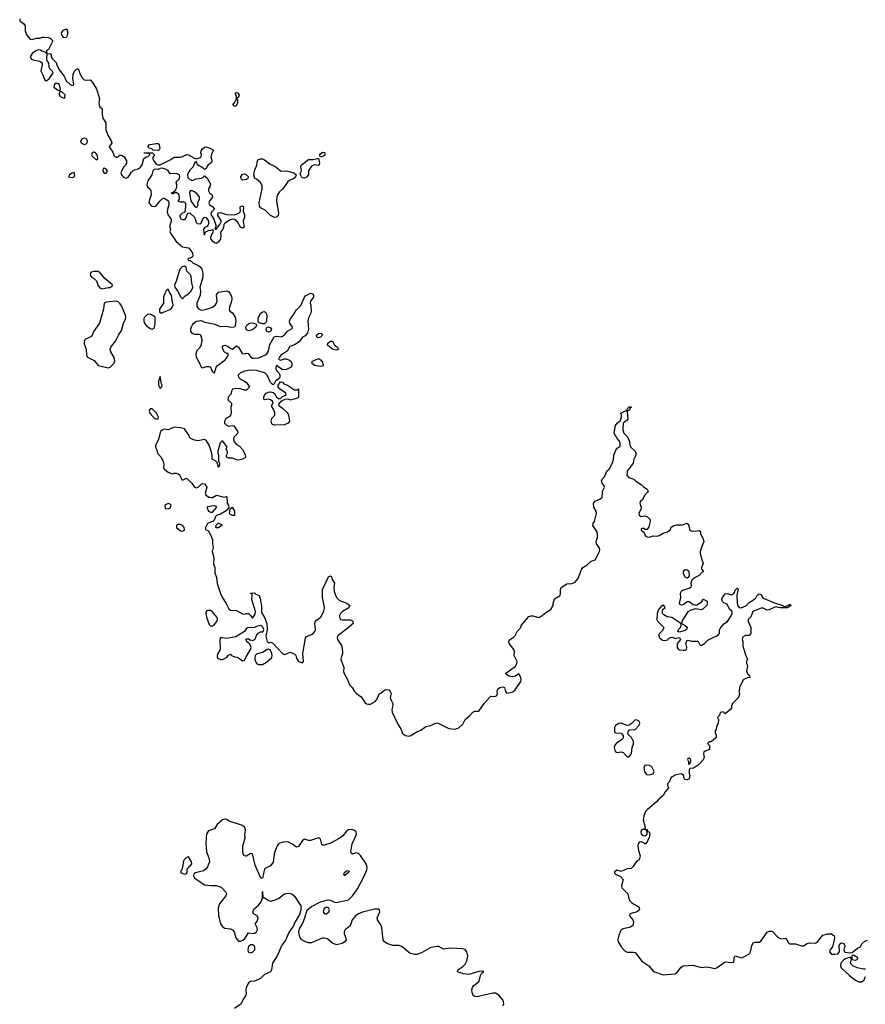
# Model space of a CAD drawing. Header units: inches. Extents: x 2221774 to 2440637, y 201306 to 357559.
# Tile 158 of 245: x 2368086 to 2376528, y 234886 to 244721. Entities that reach past the tile are written whole.
import ezdxf

# ---------------------------------------------------------------- set-up
doc = ezdxf.new("R2010")
doc.units = ezdxf.units.IN
doc.header["$MEASUREMENT"] = 0
for name, color, linetype in [('C3263', 7, 'Continuous'), ('C3264', 7, 'Continuous'), ('C3273', 7, 'Continuous'), ('C3274', 7, 'Continuous')]:
    doc.layers.add(name, color=color, linetype=linetype)

msp = doc.modelspace()

# ---------------------------------------------------------------- linework, layer by layer
at = {"layer": 'C3263', "color": 5, "elevation": 20}
for points in [[(2369940, 240000), (2369937.3, 239990), (2369940.5, 239980.5), (2369946, 239970), (2369978, 239950), (2370000, 239948.8)], [(2370000, 239860.6), (2369963.6, 239856.4), (2369954, 239850), (2369972, 239810), (2369990, 239801), (2370000, 239801.5)], [(2370000, 239704), (2369962.8, 239690), (2369942.8, 239650), (2369942, 239630), (2369970, 239614), (2370000, 239551.9)], [(2370000, 238813.7), (2369990, 238818), (2369960.7, 238819.3), (2369950, 238815.3), (2369943.5, 238796.5), (2369950, 238754), (2369978, 238678), (2369990, 238666), (2370000, 238666.4)], [(2370000, 236629), (2369970, 236619), (2369950.8, 236590), (2369944.4, 236495.6), (2369950.4, 236410), (2369974.9, 236350), (2369981.1, 236310), (2369962.5, 236257.5), (2369945.1, 236234.9), (2369921.4, 236218.6), (2369839.8, 236200.2), (2369826, 236190), (2369821, 236170), (2369831, 236150), (2369850, 236131), (2369864.9, 236124.9), (2369930, 236078), (2369990, 236071.3), (2370000, 236071.3)]]:
    msp.add_lwpolyline(points, dxfattribs=at)
for points in [[(2369570, 239888), (2369534, 239870), (2369538, 239838), (2369570, 239834), (2369590, 239842), (2369599, 239870), (2369590, 239882)], [(2369690, 239679), (2369670, 239679), (2369652, 239670), (2369652, 239650), (2369690, 239616), (2369710, 239611), (2369730, 239622), (2369733.2, 239630), (2369729, 239650), (2369710, 239669)], [(2369770, 236359), (2369750, 236353.2), (2369727.7, 236330), (2369719.1, 236310), (2369715.5, 236264.5), (2369706.2, 236233.8), (2369691.3, 236210), (2369698, 236198), (2369730, 236186.8), (2369750, 236192), (2369757.2, 236202.8), (2369757.2, 236230), (2369766.8, 236253.2), (2369790, 236271), (2369805.2, 236290), (2369802.7, 236310)]]:
    msp.add_lwpolyline(points, close=True, dxfattribs=at)
at = {"layer": 'C3264', "color": 5, "elevation": 20}
for points in [[(2368086.4, 244730), (2368088.5, 244710), (2368122.8, 244682.8), (2368139.8, 244659.8), (2368142.4, 244610), (2368153, 244570), (2368190, 244528), (2368210, 244521.6), (2368250, 244536), (2368290, 244538), (2368312.5, 244547.5), (2368332.1, 244547.9), (2368370, 244543), (2368390, 244535.5), (2368416, 244510), (2368375.3, 244424.7), (2368354, 244410), (2368358, 244382), (2368338, 244398), (2368310, 244405.2), (2368295.5, 244415.5), (2368270, 244419.5), (2368246.8, 244410), (2368210, 244382.7), (2368190.7, 244350), (2368195.9, 244335.9), (2368205.5, 244325.5), (2368230, 244316.3), (2368287.3, 244307.3), (2368312, 244290), (2368311.1, 244268.9), (2368296, 244210), (2368318.8, 244170), (2368336.9, 244116.9), (2368350, 244111), (2368379.3, 244130), (2368421.2, 244190), (2368418.6, 244198.6), (2368388.7, 244230), (2368382, 244250), (2368378, 244290), (2368362, 244310), (2368358, 244330), (2368360.4, 244379.6), (2368390, 244382), (2368402, 244370), (2368402, 244350), (2368410, 244334), (2368450, 244294), (2368456, 244270), (2368481.1, 244221.1), (2368530, 244158), (2368551.3, 244110), (2368590, 244072), (2368610, 244062), (2368626, 244070), (2368615.5, 244135.5), (2368621.5, 244178.5), (2368633.2, 244206.8), (2368650, 244222), (2368670, 244232), (2368678, 244218), (2368682.8, 244190), (2368710, 244138.8), (2368730, 244121), (2368750, 244116), (2368790, 244121), (2368814, 244094), (2368854, 244030), (2368882.8, 243930), (2368874.8, 243890), (2368878.8, 243870), (2368886.8, 243850), (2368910.8, 243830), (2368910.4, 243770), (2368917.1, 243737.1), (2368944.7, 243690), (2368945.1, 243625.1), (2368966.2, 243566.2), (2368998, 243510), (2369004.7, 243490), (2368981, 243450), (2369017.3, 243397.3), (2369030, 243358), (2369055.3, 243344.7), (2369088.7, 243371.3), (2369110, 243364.7), (2369130.7, 243350.7), (2369151, 243310), (2369150.9, 243289.1), (2369144.7, 243270), (2369124.7, 243250), (2369104.9, 243215.1), (2369097.3, 243190), (2369102, 243170), (2369126.1, 243146.1), (2369150, 243137.3), (2369170, 243146.8), (2369201.3, 243198.7), (2369222, 243218), (2369270, 243231.3), (2369292.5, 243247.5), (2369310, 243272), (2369326, 243334), (2369350, 243352), (2369370, 243354), (2369386, 243370), (2369382, 243382), (2369367.3, 243387.3), (2369330, 243388), (2369330, 243392), (2369412.7, 243392.7), (2369430.8, 243370.8), (2369416.9, 243343.1), (2369416, 243330), (2369426.8, 243310), (2369450, 243278.8), (2369470, 243270.7), (2369490, 243270.6), (2369596.1, 243323.9), (2369630, 243348.2), (2369691.6, 243348.4), (2369710, 243353.4), (2369750, 243374.9), (2369771.9, 243371.9), (2369830, 243338), (2369850, 243332), (2369890, 243344.7), (2369898, 243350), (2369902, 243370), (2369894, 243390), (2369899.3, 243410), (2369910, 243430.7), (2369932.5, 243447.5), (2369950, 243450.5), (2370000, 243430.4)], [(2370000, 243370.7), (2369995.6, 243350), (2370000, 243329)], [(2370000, 242618), (2369990, 242614), (2369966.8, 242613.2), (2369941, 242599), (2369932, 242590), (2369930, 242568), (2369924, 242630), (2369938, 242650), (2369960.7, 242659.3), (2369969.7, 242670.3), (2369975.8, 242690), (2369973.4, 242713.4), (2369950, 242741.6), (2369930, 242744.5), (2369921.1, 242738.9), (2369912.1, 242727.9), (2369890, 242677.2), (2369861.5, 242681.5), (2369852.3, 242692.3), (2369840.9, 242730), (2369830, 242749), (2369790, 242784), (2369770, 242788.7), (2369758, 242782), (2369746.8, 242750), (2369730, 242721.2), (2369710, 242721.2), (2369699, 242730), (2369688.7, 242750), (2369688.7, 242770), (2369708.7, 242790), (2369737.2, 242802.8), (2369745.6, 242850), (2369744.8, 242884.8), (2369730, 242899.5), (2369690, 242897.2), (2369670, 242908), (2369681.2, 242930), (2369682.7, 242950), (2369673.8, 242973.8), (2369650, 242995.3), (2369643.6, 242996.4), (2369610, 242978), (2369602, 242990), (2369618, 242998), (2369626, 242994), (2369626, 243006), (2369642, 243018), (2369647.8, 243032.2), (2369654, 243050), (2369654, 243070), (2369646.8, 243093.2), (2369654, 243110), (2369676.1, 243123.9), (2369685.6, 243150), (2369682, 243170), (2369676.2, 243176.2), (2369650, 243185.1), (2369590, 243181.2), (2369570, 243212.3), (2369550, 243226), (2369510, 243239), (2369490, 243235.3), (2369470, 243224), (2369450, 243228.7), (2369430, 243224), (2369416, 243210), (2369406, 243170), (2369364, 243110), (2369354.8, 243070), (2369361, 243050), (2369387.3, 243027.3), (2369394.8, 243010), (2369398, 242970), (2369378, 242910), (2369376, 242890), (2369391.3, 242870), (2369410, 242858.8), (2369430, 242854.8), (2369450, 242862.8), (2369490, 242912), (2369510, 242932), (2369523.1, 242936.9), (2369530, 242938), (2369572, 242910), (2369576, 242896), (2369574.8, 242870), (2369562, 242830), (2369558.5, 242798.5), (2369567.3, 242770), (2369597.3, 242730), (2369597.3, 242710), (2369584.7, 242670), (2369584.7, 242650), (2369591, 242630), (2369584.7, 242604.7), (2369591.3, 242590), (2369646.8, 242506.8), (2369710, 242451), (2369770, 242441), (2369795.9, 242415.9), (2369810.7, 242390), (2369816, 242370), (2369811.3, 242351.3), (2369790, 242338), (2369770, 242335.3), (2369764.7, 242330), (2369770, 242314), (2369790, 242314), (2369818, 242290), (2369870, 242264.4), (2369890, 242250.4), (2369903.1, 242230), (2369913.4, 242190), (2369914.4, 242150), (2369883.8, 242050), (2369890.4, 242010), (2369887.8, 241970), (2369853.4, 241890), (2369855.8, 241855.8), (2369870, 241833), (2369890, 241822.6), (2369910, 241821.1), (2369950, 241827.9), (2370000, 241845.6)], [(2370000, 243294), (2369998, 243290), (2369968.8, 243271.2), (2369953, 243250), (2369950, 243238), (2369930, 243226), (2369918, 243238), (2369861.2, 243270), (2369850, 243306), (2369830, 243288), (2369817.1, 243250), (2369783.6, 243216.4), (2369767.6, 243192.4), (2369763.1, 243170), (2369766, 243146), (2369785.7, 243125.7), (2369810, 243116.3), (2369848, 243130), (2369902, 243138), (2369924, 243150), (2369930, 243162), (2369939.6, 243159.6), (2369942, 243150), (2369958.5, 243138.5), (2369986, 243090), (2369991.3, 243070), (2369984.7, 243050), (2369970.8, 243030), (2369970.7, 243010), (2369982.8, 242990), (2370000, 242976)], [(2370000, 242933.5), (2369982, 242910), (2369974.9, 242890), (2369984.9, 242870), (2370000, 242859.9)], [(2370000, 242797.4), (2369993, 242790), (2369997.1, 242770), (2370000, 242765.6)], [(2370000, 242524.1), (2369996, 242530), (2369993.2, 242550), (2370000, 242564.2)], [(2370000, 241684.4), (2369936.1, 241696.1), (2369910, 241709.5), (2369890, 241713.6), (2369850, 241706.6), (2369830, 241694.5), (2369810, 241676), (2369797.1, 241650), (2369790.7, 241630), (2369790.8, 241610), (2369806, 241590), (2369830, 241578.8), (2369878.8, 241578.8), (2369890, 241572), (2369906, 241530), (2369906, 241510), (2369893.7, 241466.3), (2369886.8, 241450), (2369850, 241409), (2369843.6, 241376.4), (2369849.2, 241349.2), (2369882, 241290), (2369898, 241250), (2369910, 241242.8), (2369950, 241256), (2369977.3, 241257.3), (2369991.3, 241250), (2370000, 241227.7)], [(2370000, 240402.6), (2369992.1, 240432.1), (2369979.3, 240470), (2369950, 240514), (2369930, 240528), (2369864.7, 240515.3), (2369830, 240520.9), (2369809.6, 240529.6), (2369785.8, 240545.8), (2369775.1, 240570), (2369730, 240633.2), (2369690, 240644), (2369630, 240649.2), (2369570, 240625.2), (2369530, 240629.2), (2369510, 240621.2), (2369496, 240610), (2369490, 240598), (2369473.4, 240526.6), (2369441, 240470), (2369441, 240450), (2369451, 240430), (2369461, 240390), (2369495.2, 240355.2), (2369518.8, 240310), (2369526.8, 240270), (2369522.8, 240250), (2369530, 240232), (2369570, 240201), (2369610, 240184.7), (2369630, 240191.3), (2369650, 240191.3), (2369670, 240184.7), (2369684.7, 240170), (2369702, 240130), (2369710, 240122), (2369750, 240142), (2369804.7, 240090), (2369830, 240052), (2369850, 240044.7), (2369870, 240056), (2369898, 240082), (2369910, 240087.3), (2369930, 240086), (2369953.4, 240050), (2369940, 240000)]]:
    msp.add_lwpolyline(points, dxfattribs=at)
for points in [[(2368530, 244539), (2368524.1, 244544.1), (2368507, 244570), (2368502.7, 244590), (2368522, 244618), (2368549, 244631), (2368562.8, 244610), (2368564.9, 244590), (2368562, 244570), (2368550, 244544)], [(2368450, 244086), (2368430.8, 244070), (2368428.1, 244048.1), (2368470, 244018), (2368490, 244014), (2368494, 244026), (2368482.7, 244070), (2368470, 244080.9)], [(2368490, 244006), (2368482, 243990), (2368482, 243970), (2368490, 243954), (2368522, 243942), (2368530, 243934), (2368538, 243942), (2368539, 243970), (2368510, 243998)], [(2368730, 243536.2), (2368708.9, 243531.1), (2368694.9, 243510), (2368700.5, 243490), (2368730, 243474), (2368750, 243481.6), (2368759.5, 243490), (2368762.4, 243510), (2368751.6, 243530)], [(2369470, 243414), (2369418, 243418), (2369406, 243430), (2369378, 243438), (2369370, 243446), (2369370, 243454), (2369378, 243470), (2369390, 243474.8), (2369450, 243484.9), (2369470, 243482.8), (2369478, 243470), (2369486, 243434), (2369479.8, 243420.2)], [(2368830, 243398), (2368823.4, 243396.6), (2368811.3, 243390), (2368804, 243370), (2368810, 243358), (2368850, 243322), (2368867.3, 243332.7), (2368859.5, 243370), (2368844, 243390)], [(2368930, 243237.2), (2368921, 243230), (2368917.3, 243210), (2368930, 243187.3), (2368950, 243187.3), (2368964, 243210), (2368950, 243228.7)], [(2368630, 243194), (2368610, 243188), (2368582, 243170), (2368574, 243150), (2368610, 243144.7), (2368630, 243152), (2368637.2, 243170)], [(2369787.5, 243012.5), (2369780.7, 242990), (2369795.5, 242910), (2369830, 242858), (2369850, 242846), (2369858, 242850), (2369868.7, 242870), (2369865.2, 242890), (2369881.2, 242930), (2369881.2, 242950), (2369859.3, 242979.3), (2369830, 243002.7), (2369810, 243012.3)], [(2369730, 242259), (2369708.3, 242251.7), (2369686, 242230), (2369650, 242108), (2369630.8, 242070), (2369634, 242050), (2369670, 242002), (2369691.1, 241951.1), (2369710, 241932), (2369738, 241962), (2369770, 241983), (2369790, 242003), (2369809.5, 242030), (2369814.5, 242050), (2369805.1, 242090), (2369798, 242158), (2369790, 242173.2), (2369753.2, 242210), (2369748, 242250)], [(2368870, 242205.2), (2368830, 242205.2), (2368801, 242199), (2368792, 242190), (2368791.3, 242170), (2368804.7, 242150), (2368834, 242134), (2368854, 242114), (2368870, 242062), (2368890, 242038), (2368910, 242032), (2368970, 242046), (2368990, 242046), (2369010, 242062), (2369013.6, 242073.6), (2368936.4, 242136.4), (2368890, 242194)], [(2369570, 242028), (2369550, 242014), (2369533.7, 241986.3), (2369523, 241950), (2369522.8, 241890), (2369482, 241830), (2369482, 241802), (2369490, 241794), (2369510, 241794), (2369530, 241802), (2369595.3, 241830), (2369610, 241844.7), (2369618, 241870), (2369616, 241890), (2369607, 241910), (2369606.6, 241946.6), (2369601.2, 241970), (2369585.2, 241990)], [(2369050, 241909.2), (2368950, 241899), (2368931, 241889), (2368922.4, 241830), (2368883.8, 241690), (2368828, 241610), (2368803.5, 241556.5), (2368744.7, 241530), (2368736.8, 241523.2), (2368730, 241506), (2368730, 241482), (2368748.4, 241430), (2368752.4, 241370), (2368762.4, 241350), (2368830, 241317.1), (2368870, 241266.7), (2368970, 241244.2), (2368990, 241250.4), (2369010, 241268.4), (2369029.6, 241290), (2369037.7, 241310), (2369030, 241346), (2368992.6, 241410), (2368991.1, 241430), (2368996.3, 241450), (2369044.2, 241510), (2369071.6, 241570), (2369103.3, 241616.7), (2369122.6, 241690), (2369142.9, 241730), (2369147, 241750), (2369143.7, 241770), (2369103.6, 241863.6), (2369090, 241884), (2369070, 241902)], [(2369390, 241779), (2369363.5, 241776.5), (2369331.3, 241750), (2369324, 241736), (2369324, 241710), (2369330.8, 241690), (2369350, 241664.9), (2369390, 241637.3), (2369410, 241630.8), (2369430, 241638), (2369438.9, 241681.1), (2369438, 241750), (2369423.1, 241763.1)], [(2369490, 241155.3), (2369471.3, 241110), (2369471.3, 241070), (2369490, 241038), (2369502, 241050), (2369508.7, 241070), (2369502.7, 241082.7)], [(2369390, 240835.3), (2369378, 240810), (2369386, 240790), (2369401, 240770), (2369430, 240742.8), (2369450, 240731.3), (2369470, 240734), (2369473.2, 240750), (2369451.9, 240791.9), (2369410, 240834)]]:
    msp.add_lwpolyline(points, close=True, dxfattribs=at)
at = {"layer": 'C3273', "color": 5, "elevation": 20}
for points in [[(2370000, 239551.9), (2370010.6, 239530), (2370010.7, 239490), (2370018.8, 239450), (2370007.7, 239410), (2370024.9, 239350), (2370022.4, 239282.4), (2370034.8, 239250), (2370034.8, 239194.8), (2370050.7, 239150), (2370059.1, 239090), (2370090.3, 238990.3), (2370110, 238944.7), (2370148.8, 238888.8), (2370175.2, 238835.2), (2370190, 238822.8), (2370250, 238818), (2370310, 238785.5), (2370330, 238784), (2370350, 238791), (2370370, 238790.8), (2370391.3, 238770), (2370410, 238742), (2370437.2, 238782.8), (2370440.9, 238810), (2370402.7, 238930), (2370408, 238968), (2370406, 238986), (2370390, 238988), (2370390, 238994), (2370412, 238992), (2370430, 238996), (2370444, 238984), (2370478, 238970), (2370490.9, 238930.9), (2370490.9, 238909.1), (2370500.7, 238870), (2370500.4, 238800.4), (2370530.6, 238750), (2370553, 238690), (2370556, 238630), (2370551.3, 238588.7), (2370544.7, 238570), (2370546, 238550), (2370558, 238510), (2370570, 238498), (2370590, 238502), (2370610, 238496), (2370710, 238390.8), (2370730, 238379.1), (2370790, 238403), (2370827.4, 238387.4), (2370843.8, 238370), (2370850, 238342), (2370870, 238311.3), (2370910, 238296), (2370921.2, 238310), (2370913.2, 238390), (2370938, 238542), (2370950, 238560.7), (2371010, 238583.8), (2371033.6, 238610), (2371039.6, 238630), (2371031.2, 238690), (2371035.2, 238704.8), (2371054.1, 238725.9), (2371090, 238750.6), (2371122.4, 238810), (2371128, 238850), (2371108, 238950), (2371109.7, 239030), (2371165.1, 239150), (2371170, 239157.3), (2371190, 239166), (2371198.5, 239158.5), (2371206.8, 239130), (2371230, 239092), (2371223, 239050), (2371224.2, 239010), (2371248.2, 238948.2), (2371278, 238918), (2371353.4, 238893.4), (2371381, 238870), (2371373, 238847), (2371307.7, 238810), (2371290, 238789), (2371280.5, 238770), (2371277.3, 238750), (2371290, 238731), (2371305.8, 238725.8), (2371385.2, 238725.2), (2371400.5, 238720.5), (2371413.4, 238710), (2371414, 238690), (2371350, 238633.2), (2371264.7, 238570), (2371254, 238550), (2371258, 238530), (2371298, 238470), (2371304.9, 238444.9), (2371307.8, 238390), (2371294.3, 238350), (2371293.1, 238330), (2371316.9, 238270), (2371321.3, 238250), (2371319.7, 238210), (2371325.4, 238190), (2371357.8, 238130), (2371377.4, 238077.4), (2371406, 238050), (2371428.2, 238010), (2371448.2, 237990), (2371496, 237956), (2371536.5, 237896.5), (2371550, 237886), (2371570, 237882.3), (2371590, 237884.9), (2371634.3, 237910), (2371651.1, 237930), (2371673.4, 237986.6), (2371690, 237994.4), (2371730, 238026), (2371750, 238031.8), (2371770, 238025.5), (2371785.5, 238010), (2371794.9, 237990), (2371785.7, 237950), (2371790.3, 237930), (2371810.4, 237890), (2371810.4, 237870), (2371800.3, 237830), (2371803.1, 237803.1), (2371862.6, 237682.6), (2371895.3, 237630), (2371908.9, 237590), (2371937.3, 237570), (2371970, 237564.5), (2371990, 237570.2), (2372050, 237606.9), (2372090, 237624.9), (2372140.5, 237659.5), (2372190, 237670.3), (2372229.1, 237690.9), (2372250, 237696.5), (2372270, 237692.3), (2372370, 237639.1), (2372430, 237635.3), (2372470, 237648.9), (2372510, 237684.6), (2372533.5, 237730), (2372581.1, 237770), (2372610, 237805.5), (2372630, 237812.2), (2372670, 237813), (2372722.7, 237890), (2372781.7, 237958.3), (2372790, 237964.9), (2372830, 237962), (2372849.2, 237970), (2372855.6, 237990), (2372851.8, 238010), (2372857, 238030), (2372879.3, 238050), (2372910, 238058), (2372926, 238050), (2372934.8, 238010), (2372950, 237994.8), (2372970, 237995.5), (2373010, 238008.5), (2373032.1, 238027.9), (2373089.3, 238110), (2373093.2, 238130), (2373089.3, 238149.3), (2373070, 238188), (2373036.7, 238163.3), (2373010, 238155.6), (2372970, 238162.9), (2372937.2, 238190), (2373036.4, 238263.6), (2373049.6, 238290), (2373051.5, 238310), (2373024.2, 238370), (2373026, 238410), (2373018.7, 238430), (2372973, 238490), (2372969.5, 238510), (2372974.9, 238525.1), (2373011.1, 238548.9), (2373031.1, 238568.9), (2373051.3, 238608.7), (2373089, 238650), (2373093.2, 238670), (2373170, 238758), (2373190, 238766), (2373210, 238766), (2373270, 238750.7), (2373290, 238759.3), (2373339.1, 238800.9), (2373390, 238830.8), (2373411.8, 238868.2), (2373412.3, 238890), (2373425.1, 238934.9), (2373480.9, 238970), (2373485.6, 238990), (2373485.1, 239030), (2373491.9, 239048.1), (2373550, 239087.3), (2373570.5, 239090.5), (2373593.2, 239086.8), (2373630, 239101), (2373662, 239138), (2373693.2, 239230), (2373709.2, 239250), (2373750, 239275.5), (2373790, 239310.7), (2373830, 239326.8), (2373866, 239390), (2373876, 239410), (2373879.3, 239430), (2373872.7, 239450), (2373844.4, 239484.4), (2373842, 239502), (2373843, 239517), (2373856, 239550), (2373854.5, 239590), (2373846.6, 239610), (2373807.3, 239670), (2373812, 239690), (2373823.6, 239710), (2373843.6, 239790), (2373841.6, 239810), (2373818.9, 239850), (2373814.7, 239890), (2373829.8, 239910.2), (2373877.2, 239930), (2373902, 239950), (2373904.6, 240000)], [(2374352.8, 240000), (2374326.4, 239970), (2374299.8, 239920.2), (2374284.7, 239910), (2374278, 239890), (2374291, 239850), (2374287.3, 239830), (2374267.3, 239790), (2374271, 239771), (2374290, 239758), (2374330, 239764), (2374354.6, 239754.6), (2374381, 239730), (2374378.8, 239710), (2374366.4, 239653.6), (2374352, 239630), (2374328.4, 239628.4), (2374310, 239642), (2374290, 239635.3), (2374290, 239622), (2374318.8, 239598.8), (2374331, 239570), (2374350, 239554.8), (2374370, 239550.8), (2374410, 239566), (2374450, 239563.1), (2374470, 239567), (2374510, 239590.4), (2374554.9, 239605.1), (2374584, 239630), (2374590, 239652), (2374618, 239670), (2374644.8, 239675.2), (2374703.7, 239676.3), (2374750, 239691), (2374764.7, 239670), (2374774, 239630), (2374790, 239614), (2374830, 239612), (2374870, 239618), (2374882, 239610), (2374883.6, 239583.6), (2374910, 239534), (2374916, 239510), (2374911, 239490), (2374901.4, 239478.6), (2374881, 239410), (2374881, 239390), (2374894.8, 239330), (2374911.1, 239288.9), (2374892, 239250), (2374892.7, 239232.7), (2374914, 239210), (2374898, 239202), (2374870, 239168.7), (2374830, 239148.7), (2374796, 239124), (2374786.8, 239093.2), (2374790.7, 239070), (2374786, 239050), (2374770, 239039.3), (2374710, 239023.7), (2374690.8, 239010), (2374681, 238990), (2374682.8, 238950), (2374671.3, 238890), (2374679.6, 238879.6), (2374690, 238876), (2374710, 238878.8), (2374749.4, 238910.6), (2374769.3, 238910.7), (2374810, 238881), (2374830, 238874.8), (2374850, 238876), (2374892.9, 238907.1), (2374910, 238932), (2374950, 238914), (2374950.8, 238890), (2374944.7, 238870), (2374910, 238837.2), (2374890, 238826.6), (2374830, 238835.3), (2374780.5, 238819.5), (2374755.5, 238804.5), (2374706, 238730), (2374692.7, 238692.7), (2374702, 238682), (2374710, 238682), (2374715.3, 238675.3), (2374731.3, 238670), (2374750, 238651.3), (2374744.7, 238630), (2374730, 238619), (2374670, 238602), (2374658, 238610), (2374662, 238630), (2374682, 238650), (2374688.7, 238670), (2374688, 238688), (2374598, 238750), (2374550, 238757.2), (2374515.5, 238775.5), (2374504, 238790), (2374504, 238816), (2374508, 238830), (2374528.7, 238850), (2374518, 238870), (2374504.7, 238870), (2374490, 238859), (2374468.4, 238831.6), (2374456, 238810), (2374450.9, 238789.1), (2374448, 238730), (2374455.5, 238710), (2374518, 238650), (2374502, 238618), (2374474, 238590), (2374465.8, 238574.2), (2374470.7, 238550), (2374502.9, 238522.9), (2374530, 238518.4), (2374552.7, 238527.3), (2374570, 238544), (2374590, 238554), (2374610.6, 238550.6), (2374630, 238541), (2374674, 238550), (2374682, 238530), (2374651.3, 238490), (2374651, 238450), (2374662.8, 238430), (2374670, 238426), (2374710, 238422.6), (2374730, 238423.7), (2374742.7, 238430), (2374746, 238450), (2374735.3, 238490), (2374750, 238522), (2374770, 238521), (2374793.2, 238513.2), (2374854, 238514), (2374860.7, 238510), (2374876.9, 238476.9), (2374890, 238471), (2374922.7, 238490), (2374956.6, 238523.4), (2375022.7, 238557.3), (2375052.3, 238567.7), (2375073.3, 238590), (2375073.6, 238626.4), (2375079, 238641), (2375114.3, 238685.7), (2375150.9, 238709.1), (2375190, 238767.3), (2375199.5, 238790), (2375199.3, 238810), (2375172.7, 238832.7), (2375150, 238882), (2375115.5, 238895.5), (2375101.2, 238910), (2375096, 238930), (2375101.2, 238950), (2375130, 238986.8), (2375150, 238990.6), (2375190, 238977.3), (2375212.7, 238987.3), (2375222, 238998), (2375230, 239022), (2375250, 239042), (2375262, 239030), (2375256.9, 239023.1), (2375246, 238974), (2375248, 238890), (2375254.9, 238870), (2375270, 238848.2), (2375290, 238844.4), (2375333.9, 238866.1), (2375370, 238898.4), (2375413.3, 238926.7), (2375433.6, 238946.4), (2375448.4, 238971.6), (2375470, 238984.9), (2375490, 238978), (2375503, 238950), (2375518.6, 238938.6), (2375610, 238898.7), (2375704.7, 238870), (2375710, 238862), (2375730, 238858), (2375770, 238881), (2375779.8, 238879.8), (2375784.7, 238870), (2375750, 238846.6), (2375673.4, 238846.6), (2375630, 238854.5), (2375570, 238826.9), (2375550, 238824.2), (2375510, 238842.9), (2375490, 238842.9), (2375406.8, 238810), (2375384, 238756), (2375358, 238730), (2375358, 238710), (2375384.7, 238650), (2375384.7, 238590), (2375370, 238568.7), (2375331.6, 238568.4), (2375310, 238558), (2375302, 238550), (2375298, 238530), (2375306, 238510), (2375305.8, 238465.8), (2375327.5, 238387.5), (2375351.3, 238330), (2375342, 238310), (2375342, 238290), (2375351, 238270), (2375342, 238210), (2375359.6, 238179.6), (2375372, 238170), (2375374, 238150), (2375350, 238148), (2375310, 238126), (2375271.3, 238050), (2375271.3, 238030), (2375264.7, 238010), (2375271.3, 237990), (2375270, 237966), (2375256.9, 237943.1), (2375202, 237890), (2375192.7, 237867.3), (2375191.6, 237848.4), (2375182, 237830), (2375151.6, 237808.4), (2375130, 237786), (2375110, 237806), (2375078, 237802), (2375074, 237770), (2375054, 237750), (2375062, 237730), (2375058, 237690), (2375046, 237670), (2375034.8, 237625.2), (2375024.7, 237610), (2375038, 237570), (2375038, 237550), (2374990, 237506), (2374970, 237506), (2374954, 237490), (2374974, 237470), (2374974, 237430), (2374930, 237415.3), (2374916.9, 237403.1), (2374911.3, 237390), (2374918.8, 237350), (2374910, 237328), (2374863.6, 237276.4), (2374814.4, 237245.6), (2374779.6, 237240.4), (2374771.3, 237230), (2374771.1, 237191.1), (2374778, 237170), (2374770, 237138), (2374751.1, 237128.9), (2374726, 237130), (2374718, 237150), (2374718, 237170), (2374690, 237188), (2374630, 237173.2), (2374601.4, 237158.6), (2374591.3, 237150), (2374570, 237106), (2374552.7, 237087.3), (2374552, 237070), (2374562, 237050), (2374551.3, 237030), (2374530.5, 237009.5), (2374510.5, 236970), (2374466.4, 236933.6), (2374447.3, 236910), (2374350, 236829.4), (2374334.9, 236810), (2374317.1, 236770), (2374310.6, 236730), (2374327.3, 236670), (2374332, 236632), (2374350, 236631), (2374352.7, 236612.7), (2374370.9, 236609.1), (2374376, 236590), (2374370.8, 236550.8), (2374350, 236508), (2374330, 236486), (2374318, 236498), (2374290, 236509.4), (2374270, 236505.2), (2374259.1, 236490), (2374257.1, 236470), (2374263, 236423), (2374282, 236370), (2374270.7, 236330), (2374250, 236317.2), (2374230, 236296), (2374210, 236262.7), (2374190, 236240.9), (2374150, 236238), (2374090, 236213.2), (2374050, 236226), (2374025.5, 236210), (2374028.9, 236188.9), (2374083.5, 236163.5), (2374110, 236132), (2374094.8, 236070), (2374098.8, 236050), (2374157.1, 235990), (2374170.6, 235930), (2374198.7, 235898.7), (2374261.8, 235861.8), (2374271.6, 235850), (2374272.7, 235832.7), (2374270, 235824.5), (2374250, 235807.8), (2374178, 235790), (2374174.8, 235770), (2374208.2, 235730), (2374213, 235713), (2374211.8, 235690), (2374205.7, 235674.3), (2374185.3, 235654.7), (2374110, 235639.5), (2374090.4, 235629.6), (2374077, 235603), (2374062, 235550), (2374058, 235530), (2374060.3, 235510), (2374090, 235460.5), (2374130, 235417.1), (2374152.1, 235407.9), (2374210, 235406.4), (2374230, 235401.6), (2374298.2, 235318.2), (2374368.5, 235270), (2374414.6, 235214.6), (2374510, 235181.7), (2374629.7, 235190.3), (2374650, 235203), (2374685.9, 235254.1), (2374710, 235271.4), (2374810, 235276.5), (2374890, 235252.4), (2374950, 235261.3), (2375030, 235244.9), (2375050, 235252.7), (2375130, 235310.4), (2375190, 235303.7), (2375212.5, 235307.5), (2375218.4, 235321.6), (2375218, 235350), (2375228.5, 235371.5), (2375290.7, 235350.7), (2375310, 235354.9), (2375370.9, 235389.1), (2375382.4, 235410), (2375395.6, 235470), (2375410, 235498.8), (2375430, 235507.3), (2375470, 235506.8), (2375484.8, 235515.2), (2375550, 235604.9), (2375570, 235616.5), (2375590, 235616.5), (2375604, 235610), (2375650, 235560.7), (2375670, 235545.5), (2375690, 235540.5), (2375730, 235544.9), (2375744.9, 235530), (2375759.9, 235499.9), (2375770, 235490.7), (2375830.5, 235490.5), (2375890, 235468.2), (2375910, 235470.7), (2375946.5, 235493.5), (2375970, 235500.4), (2376030, 235498), (2376049.2, 235510), (2376105.3, 235574.7), (2376155.3, 235590), (2376190, 235590.2), (2376216.4, 235570), (2376220.3, 235550), (2376218.9, 235530), (2376199, 235461), (2376177.3, 235430), (2376170.8, 235410), (2376190, 235387.3), (2376225.2, 235385.2), (2376255.3, 235390), (2376269, 235410), (2376268.1, 235471.9), (2376275.1, 235490), (2376290, 235500.4), (2376313.1, 235493.1), (2376324.9, 235470), (2376313.4, 235430), (2376321, 235410), (2376330, 235404.9), (2376370, 235398.8), (2376395.3, 235404.7), (2376450, 235447.7), (2376479.1, 235460.9), (2376493.2, 235490), (2376524.4, 235515.6), (2376550, 235525.5)], [(2370000, 239948.8), (2370010, 239948.2), (2370050, 239970.8), (2370128.4, 239951.6), (2370150, 239958), (2370153.4, 239953.4), (2370158, 239890), (2370172, 239870), (2370174, 239846), (2370170, 239846), (2370162, 239830), (2370146, 239814), (2370090, 239782), (2370050, 239768.7), (2370040.7, 239759.3), (2370030.6, 239729.4), (2370016, 239710), (2370000, 239704)], [(2370000, 239801.5), (2370010, 239802), (2370052.5, 239847.5), (2370050, 239858), (2370030, 239864), (2370000, 239860.6)], [(2370000, 238666.4), (2370010, 238666.8), (2370030, 238680.7), (2370054.5, 238710), (2370059.5, 238730), (2370057, 238750), (2370008.7, 238810), (2370000, 238813.7)], [(2372909.6, 234870.4), (2372918.4, 234890), (2372917.6, 234910), (2372909.5, 234930), (2372870, 234978), (2372837.2, 234997.2), (2372810, 234997.6), (2372650, 234960.7), (2372630, 234963.7), (2372614.5, 234974.5), (2372604.2, 235004.2), (2372601.6, 235030), (2372605.3, 235054.7), (2372615.1, 235070), (2372670, 235114.8), (2372677.6, 235130), (2372687, 235173), (2372700.9, 235199.1), (2372718, 235210), (2372716.4, 235216.4), (2372670, 235214), (2372570, 235184.4), (2372515.3, 235190), (2372457.2, 235210), (2372459.3, 235230), (2372510, 235263.1), (2372534.5, 235285.5), (2372553.3, 235326.7), (2372559, 235370), (2372551.7, 235410), (2372532.2, 235432.2), (2372510, 235440.9), (2372390, 235447), (2372317.5, 235437.5), (2372270, 235463.7), (2372250, 235462.9), (2372190, 235452.4), (2372099.1, 235400.9), (2372050, 235384.7), (2372030, 235383.1), (2371991.8, 235391.8), (2371970, 235404), (2371916.9, 235450), (2371890, 235466), (2371870, 235472), (2371810, 235473.5), (2371750, 235493), (2371728.7, 235508.7), (2371714.7, 235530), (2371700.4, 235650), (2371690, 235678), (2371658.4, 235730), (2371654, 235750), (2371680.7, 235810), (2371678, 235830), (2371670, 235837), (2371630, 235836.4), (2371510, 235806), (2371470, 235790.8), (2371437.6, 235770), (2371407, 235730), (2371383.8, 235670), (2371336.3, 235630), (2371324.9, 235610), (2371324, 235590), (2371341, 235550), (2371344.7, 235530), (2371331.1, 235508.9), (2371306.4, 235493.6), (2371250, 235479), (2371210, 235497.2), (2371159.1, 235539.1), (2371130, 235547.3), (2371110, 235547.3), (2371090, 235540.5), (2371000.5, 235499.5), (2370970, 235498.3), (2370932.1, 235512.1), (2370903.7, 235530), (2370886.6, 235550), (2370878.4, 235570), (2370872.3, 235610), (2370880.1, 235639.9), (2370909.2, 235690), (2370932.7, 235750), (2370955.3, 235830), (2370998, 235862), (2371089.6, 235910.4), (2371150, 235926.8), (2371170, 235930.4), (2371190, 235927.3), (2371230, 235906), (2371250, 235902.8), (2371370, 235930.6), (2371409.4, 235970), (2371459.4, 236040.6), (2371521.8, 236158.2), (2371552.1, 236230), (2371555.6, 236250), (2371553.3, 236270), (2371543.9, 236290), (2371490, 236371.5), (2371470, 236391.5), (2371450, 236397.6), (2371410, 236386.6), (2371396.5, 236396.5), (2371392.7, 236410), (2371404.1, 236490), (2371441.4, 236570), (2371447.2, 236590), (2371444.7, 236610), (2371430, 236621.7), (2371410, 236628.7), (2371390, 236631.3), (2371370, 236627.2), (2371350, 236614), (2371311.4, 236568.6), (2371276.9, 236543.1), (2371190, 236496), (2371130, 236475.1), (2371110, 236474), (2371101.5, 236481.5), (2371090, 236535.3), (2371070, 236549), (2370990, 236521.2), (2370970, 236521.2), (2370930, 236535.3), (2370910, 236522), (2370870, 236462), (2370850, 236455.3), (2370802, 236490), (2370770, 236505.2), (2370730.9, 236509.1), (2370683.5, 236496.5), (2370670, 236488.7), (2370656, 236470), (2370639.1, 236430), (2370628, 236390), (2370615.9, 236304.1), (2370590, 236268.7), (2370530, 236238), (2370510, 236146), (2370492.7, 236147.3), (2370436.4, 236276.4), (2370410, 236389), (2370390, 236393.2), (2370350, 236364), (2370344, 236364), (2370330, 236368), (2370317.2, 236390), (2370312.5, 236412.5), (2370312.7, 236470), (2370336, 236544), (2370333.6, 236573.6), (2370338.9, 236630), (2370333.2, 236653.2), (2370311.7, 236671.7), (2370176.2, 236716.2), (2370150, 236732.3), (2370130, 236736), (2370110, 236729), (2370058.8, 236681.2), (2370030, 236639), (2370000, 236629)], [(2370000, 236071.3), (2370050, 236071.3), (2370066.4, 236066.4), (2370096, 236056), (2370142, 236010), (2370152, 235990), (2370144.7, 235970), (2370081, 235890), (2370067.3, 235850), (2370070, 235774), (2370090.9, 235690.9), (2370107.1, 235667.1), (2370130, 235646.8), (2370190, 235638), (2370211, 235630), (2370228.2, 235608.2), (2370245.5, 235550), (2370270, 235516), (2370290, 235514.8), (2370314.8, 235525.2), (2370335.5, 235544.5), (2370370, 235598), (2370413.4, 235593.4), (2370430, 235596.4), (2370451, 235609), (2370459.7, 235630), (2370456.3, 235650), (2370437.2, 235690), (2370459.4, 235720.6), (2370467, 235750), (2370452.9, 235772.9), (2370421.2, 235790), (2370413.2, 235810), (2370423.2, 235836.8), (2370470, 235876), (2370497.2, 235910), (2370508.7, 235950), (2370510, 236014), (2370514, 235954), (2370526, 235954), (2370565.2, 235925.2), (2370590, 235917.3), (2370626, 235926), (2370670, 235944), (2370730, 235990.8), (2370770, 235994.8), (2370802, 235990), (2370830, 235964.7), (2370891.6, 235868.4), (2370892, 235830), (2370878, 235782), (2370834.8, 235710), (2370818, 235662), (2370790.7, 235629.3), (2370770, 235595.3), (2370742, 235530), (2370704.2, 235475.8), (2370657.1, 235370), (2370610, 235295.3), (2370600.5, 235230), (2370590.5, 235209.5), (2370530, 235183.6), (2370492.3, 235147.7), (2370470, 235134.3), (2370430, 235117.7), (2370390, 235113.1), (2370370, 235098.7), (2370347.4, 235050), (2370344.2, 235030), (2370346.7, 234990), (2370339.5, 234970), (2370312.4, 234930), (2370298, 234890), (2370230, 234842.9)], [(2376530, 235237.2), (2376510, 235238), (2376448, 235250), (2376402, 235270), (2376382.7, 235290), (2376379, 235310), (2376388.7, 235330), (2376388, 235348), (2376378, 235358), (2376330, 235339.3), (2376310, 235326), (2376284.4, 235295.6), (2376280.5, 235270), (2376288, 235250), (2376370, 235173), (2376430, 235128.2), (2376464.7, 235110), (2376493.2, 235110), (2376515.1, 235130), (2376530, 235164.7)]]:
    msp.add_lwpolyline(points, dxfattribs=at)
for points in [[(2370210, 239768), (2370190, 239778), (2370182, 239790), (2370186, 239834), (2370208.9, 239851.1), (2370230, 239812), (2370230, 239768)], [(2370050, 239644), (2370044, 239650), (2370046.8, 239673.2), (2370067, 239693), (2370070, 239693.4), (2370099.8, 239679.8), (2370104.7, 239670), (2370070, 239646.6)], [(2374730, 239226), (2374710.8, 239210), (2374708.5, 239188.5), (2374730, 239151), (2374750, 239146), (2374765.2, 239154.8), (2374773.6, 239166.4), (2374769.3, 239209.3), (2374750, 239222.7)], [(2370489, 238669), (2370450, 238659.3), (2370430, 238649.2), (2370390, 238645.2), (2370370, 238648.7), (2370350, 238642), (2370330.8, 238609.2), (2370244.7, 238555.3), (2370150, 238541.2), (2370112, 238548), (2370090, 238546), (2370084.7, 238530), (2370086, 238430), (2370062.8, 238390), (2370057.3, 238370), (2370058.8, 238350), (2370070, 238338.8), (2370090, 238328.4), (2370110, 238328.5), (2370149.2, 238350), (2370170, 238374), (2370190, 238382), (2370202, 238370), (2370230, 238356), (2370254, 238354), (2370270, 238346.8), (2370310, 238316), (2370330, 238321), (2370342.7, 238350), (2370391.7, 238428.3), (2370396.2, 238450), (2370384.1, 238484.1), (2370349.2, 238510), (2370346, 238534), (2370350, 238538), (2370370, 238536), (2370386, 238526), (2370410, 238520.7), (2370435.3, 238530), (2370449.6, 238570.4), (2370465.8, 238594.2), (2370490, 238604.9), (2370514, 238606), (2370518, 238610), (2370524, 238630), (2370514, 238654), (2370504, 238664)], [(2370570, 238434), (2370550, 238426), (2370516.7, 238403.3), (2370450, 238383.7), (2370438, 238370), (2370432.7, 238350), (2370434.4, 238330), (2370450, 238290.8), (2370470, 238278.4), (2370510, 238281.1), (2370550, 238303.1), (2370602, 238350), (2370607, 238370), (2370604.5, 238390), (2370590, 238419)], [(2374230, 237726), (2374190, 237686), (2374170, 237675.1), (2374150, 237672.3), (2374090, 237692.4), (2374066, 237690), (2374033, 237670), (2374024.4, 237650), (2374025.2, 237605.2), (2374038, 237598), (2374090, 237594.8), (2374111.3, 237570), (2374111.3, 237550), (2374101, 237530), (2374044.4, 237495.6), (2374026, 237474), (2374021.6, 237450), (2374030, 237412), (2374050, 237401), (2374090, 237407.3), (2374110, 237400.7), (2374150, 237358.8), (2374170, 237357.3), (2374195.6, 237390), (2374199.6, 237450), (2374213.3, 237486.7), (2374214, 237510), (2374192.7, 237550), (2374161.6, 237581.6), (2374158, 237590), (2374160.7, 237610), (2374174.2, 237625.8), (2374230, 237632), (2374267.6, 237670), (2374277.4, 237690), (2374273.3, 237710), (2374250, 237725.1)], [(2374770, 237346), (2374758, 237342), (2374754, 237330), (2374762, 237310), (2374762, 237290), (2374770, 237282), (2374786, 237310), (2374786, 237330)], [(2374330, 237274), (2374317.3, 237250), (2374322.8, 237210), (2374342.5, 237182.5), (2374370, 237179.3), (2374410, 237187.7), (2374419.3, 237210), (2374398, 237258), (2374372.7, 237272.7)], [(2374316.4, 236636.4), (2374310, 236635.3), (2374290, 236618), (2374286.8, 236610), (2374291, 236590), (2374310, 236571), (2374330, 236567.3), (2374344, 236576), (2374349, 236590), (2374348, 236628), (2374332, 236628)], [(2371330, 236169.6), (2371322.7, 236190), (2371330, 236201), (2371350, 236217.3), (2371370, 236221), (2371375.5, 236210), (2371370, 236201.2)], [(2371150, 235857.2), (2371130, 235845.2), (2371123.9, 235836.1), (2371115.5, 235810), (2371130, 235788.4), (2371150, 235790.6), (2371171.6, 235810), (2371178, 235830), (2371169.3, 235849.3)], [(2370410, 235479), (2370390, 235479), (2370374.4, 235465.6), (2370366, 235450), (2370362.8, 235430), (2370366.8, 235410), (2370390, 235400.7), (2370410, 235404.9), (2370432.7, 235430), (2370434.8, 235454.8), (2370428, 235470)], [(2376410, 235378), (2376394, 235370), (2376394, 235334), (2376430, 235326.8), (2376448.4, 235331.6), (2376454, 235350)]]:
    msp.add_lwpolyline(points, close=True, dxfattribs=at)
at = {"layer": 'C3274', "color": 5, "elevation": 20}
for points in [[(2370230, 243854), (2370214, 243870), (2370238.4, 243901.6), (2370249.5, 243930), (2370249.4, 243950), (2370241.2, 243978.8), (2370242, 243990), (2370250, 243994), (2370262, 243990), (2370278, 243970), (2370270, 243946), (2370258, 243942), (2370254, 243930), (2370259.8, 243919.8), (2370260.7, 243890), (2370250, 243865.2)], [(2370710, 243208.2), (2370750, 243211.6), (2370790, 243202), (2370822.8, 243190), (2370844.9, 243170), (2370840.5, 243150), (2370835.3, 243144.7), (2370812.3, 243127.7), (2370783.6, 243116.4), (2370761, 243099), (2370713.7, 243030), (2370679.9, 243000.1), (2370662.8, 242977.2), (2370652, 242950), (2370650.4, 242910.4), (2370668.7, 242790), (2370666.7, 242770), (2370650, 242748), (2370630, 242745.1), (2370590, 242764.2), (2370537.2, 242817.2), (2370490, 242840.7), (2370478.9, 242858.9), (2370477.4, 242890), (2370505.4, 243030), (2370505.6, 243065.6), (2370490, 243093.2), (2370450, 243128.7), (2370435.3, 243135.3), (2370424, 243170), (2370429.4, 243210), (2370452.4, 243267.6), (2370460.5, 243310), (2370470, 243324.9), (2370487.4, 243332.6), (2370510, 243331.6), (2370530, 243321.3), (2370582.8, 243282.8), (2370644.9, 243250), (2370690, 243212.4)], [(2371070, 243265.1), (2371030, 243269.7), (2371000.9, 243259.1), (2370970.7, 243210), (2370971, 243170), (2370950, 243149.6), (2370930, 243139.5), (2370910, 243142), (2370899.3, 243150), (2370888.7, 243170), (2370889.2, 243190), (2370899.3, 243210), (2370893.2, 243250), (2370901.2, 243270), (2370970, 243324.9), (2371014.2, 243325.8), (2371055.3, 243335.3), (2371070, 243334), (2371078.4, 243290), (2371076.3, 243270)], [(2371090, 243349.2), (2371081.2, 243361.2), (2371081.2, 243370), (2371090, 243381), (2371110, 243397.3), (2371130, 243396), (2371134, 243390), (2371134, 243370), (2371130, 243364), (2371110, 243353.2)], [(2370310, 243118), (2370298, 243130), (2370295.3, 243150), (2370310, 243178), (2370330, 243181), (2370351, 243170), (2370372, 243150), (2370362, 243130), (2370350, 243125.2)], [(2370510, 241681.6), (2370473.8, 241693.8), (2370467, 241707), (2370466.5, 241726.5), (2370469.8, 241750.2), (2370490, 241787.7), (2370510, 241803.8), (2370530, 241807.7), (2370547.7, 241790), (2370553.1, 241770), (2370548.9, 241711.1), (2370543.4, 241696.6), (2370530, 241682.7)], [(2370370, 241614), (2370347.3, 241627.3), (2370345.1, 241650), (2370353.3, 241670), (2370370, 241684.2), (2370390, 241691.4), (2370422, 241690), (2370443, 241683), (2370450.8, 241670.8), (2370444.4, 241650), (2370410, 241621.7)], [(2370570, 241600.9), (2370550, 241609), (2370547.5, 241632.5), (2370553.2, 241646.8), (2370570, 241654), (2370590, 241642.8), (2370599.1, 241630), (2370594.8, 241610), (2370590, 241606)], [(2371064.1, 241544.1), (2371052.9, 241552.9), (2371049.2, 241570), (2371070, 241587.7), (2371091.3, 241591.3), (2371107.7, 241570), (2371090, 241549.7)], [(2371250, 241419), (2371210, 241429.3), (2371159, 241470), (2371161.2, 241490), (2371189, 241510), (2371210, 241510.4), (2371230.4, 241470.4), (2371258, 241450), (2371270, 241428.7)], [(2371090, 241257), (2371030, 241267.6), (2371001.2, 241290), (2371002, 241298), (2371008, 241310), (2371070, 241335.5), (2371090, 241324), (2371110, 241298.8), (2371115.5, 241270), (2371110, 241261.2)], [(2370858, 241022), (2370870, 241034), (2370870.5, 240949.5), (2370858.8, 240941.2), (2370790, 240921.2), (2370768.9, 240928.9), (2370730, 240928.7), (2370705.4, 240914.6), (2370678, 240890), (2370671.3, 240870), (2370710, 240840.7), (2370762.4, 240790), (2370770.2, 240770.2), (2370779.5, 240710), (2370767.7, 240690), (2370730, 240673), (2370630, 240669.6), (2370610, 240677), (2370603.9, 240683.9), (2370595.8, 240710), (2370603.9, 240736.1), (2370633.3, 240770), (2370633, 240793), (2370624.1, 240824.1), (2370604, 240856), (2370602, 240870), (2370615.3, 240890), (2370609.2, 240910), (2370590, 240923.7), (2370570, 240929.3), (2370530, 240924), (2370525.2, 240930), (2370524.5, 240950), (2370529.6, 240970), (2370546.6, 240990), (2370570, 241000.3), (2370590, 241003.1), (2370618, 240998), (2370630, 240987.3), (2370650, 240950.6), (2370670, 240937.3), (2370690, 240936), (2370710, 240956), (2370746, 240970), (2370742, 240990), (2370710, 241015.1), (2370682, 241030), (2370668, 241050), (2370668, 241070), (2370690, 241102), (2370710, 241101), (2370723.9, 241083.9), (2370758.8, 241070), (2370830, 241024.7)]]:
    msp.add_lwpolyline(points, close=True, dxfattribs=at)
for points in [[(2370000, 243430.4), (2370001, 243430), (2370016.5, 243416.5), (2370017.6, 243410), (2370001.6, 243378.4), (2370000, 243370.7)], [(2370000, 243329), (2370004, 243310), (2370002, 243298), (2370000, 243294)], [(2370000, 242976), (2370007.3, 242970), (2370012.7, 242950), (2370000, 242933.5)], [(2370000, 242765.6), (2370023.1, 242730), (2370045.5, 242670), (2370042, 242638), (2370034, 242630), (2370044.7, 242624.7), (2370052.5, 242627.5), (2370062, 242650), (2370084.8, 242675.2), (2370102, 242710), (2370062.9, 242770), (2370066.8, 242793.2), (2370090, 242794), (2370150, 242774), (2370230, 242773.4), (2370250, 242778), (2370284.7, 242795.3), (2370289.2, 242810), (2370288.7, 242850), (2370310, 242862), (2370322, 242850), (2370318, 242810), (2370330.5, 242770.5), (2370330.3, 242750), (2370318, 242710), (2370326, 242650), (2370310, 242639.3), (2370290, 242649.4), (2370260.5, 242700.5), (2370230, 242723.6), (2370210, 242728.2), (2370181.3, 242718.7), (2370138.8, 242690), (2370125.5, 242674.5), (2370122, 242650), (2370113.4, 242630), (2370097.3, 242610), (2370090.5, 242590), (2370094.9, 242570), (2370090.5, 242530), (2370070, 242501.2), (2370050, 242486), (2370030, 242493.2), (2370010, 242509.4), (2370000, 242524.1)], [(2370000, 242859.9), (2370014.8, 242850), (2370030.8, 242830), (2370000, 242797.4)], [(2370000, 242564.2), (2370022, 242610), (2370019, 242619), (2370010, 242622), (2370000, 242618)], [(2370000, 241845.6), (2370010, 241849.1), (2370038.7, 241870), (2370052.4, 241890), (2370057.4, 241910), (2370051.5, 241970), (2370058.4, 241990), (2370070, 241999.5), (2370150, 242013.4), (2370170, 242005.5), (2370185.5, 241990), (2370200.9, 241960.9), (2370203.8, 241930), (2370200.4, 241910), (2370179.5, 241850), (2370177.1, 241830), (2370182.8, 241810), (2370211.2, 241791.2), (2370237.3, 241750), (2370242.8, 241710), (2370236.7, 241663.3), (2370230.5, 241649.5), (2370193, 241647), (2370150, 241654.7), (2370092.1, 241652.1), (2370037.5, 241677.5), (2370000, 241684.4)], [(2370000, 241227.7), (2370010, 241202), (2370030, 241194), (2370048, 241250), (2370057.2, 241262.8), (2370135.9, 241324.1), (2370159, 241350), (2370168.7, 241370), (2370167.3, 241387.3), (2370152.7, 241387.3), (2370130, 241401.2), (2370114.5, 241430), (2370110, 241452), (2370116.5, 241463.5), (2370129.5, 241470.5), (2370160.9, 241460.9), (2370178.8, 241450), (2370190, 241436), (2370210, 241431), (2370250, 241464.7), (2370270, 241451.3), (2370306.2, 241386.2), (2370330, 241384.9), (2370350, 241390.7), (2370367.3, 241387.3), (2370394.8, 241350), (2370410, 241341.6), (2370430, 241338.7), (2370470, 241342.6), (2370550, 241376.4), (2370569.7, 241410), (2370584.9, 241475.1), (2370628.3, 241551.7), (2370650, 241559.5), (2370690, 241553.7), (2370710, 241558.7), (2370730, 241574.4), (2370759.3, 241610), (2370805.2, 241634.8), (2370809.2, 241650), (2370781.6, 241690), (2370779.7, 241710), (2370786, 241730), (2370817.4, 241770), (2370850, 241823), (2370893.9, 241866.1), (2370929.7, 241950.3), (2370938.3, 241961.7), (2370990, 241990.4), (2371010, 241983), (2371019.5, 241970), (2371020.4, 241950), (2370990.4, 241909.6), (2370987.7, 241890), (2370994.4, 241870), (2370994.9, 241810), (2370991.6, 241788.4), (2370970, 241742), (2370962.6, 241710), (2370968.4, 241630), (2370961, 241590), (2370935.8, 241564.2), (2370910, 241549.4), (2370876.9, 241503.1), (2370830, 241471.8), (2370784.2, 241455.8), (2370755.5, 241410), (2370694, 241370), (2370679.1, 241350), (2370671.3, 241330), (2370690, 241318.8), (2370730, 241332.4), (2370750, 241332.2), (2370780.8, 241320.8), (2370793, 241310), (2370803.1, 241290), (2370804.4, 241270), (2370794.8, 241250), (2370750, 241227), (2370710, 241222.7), (2370650, 241268), (2370644, 241250), (2370643.8, 241230), (2370650, 241216), (2370673.2, 241193.2), (2370679.9, 241179.9), (2370684, 241170), (2370682.8, 241150), (2370679.1, 241140.9), (2370640.7, 241110), (2370622, 241078), (2370610, 241077.2), (2370590, 241097.2), (2370558, 241170), (2370533.2, 241193.2), (2370450, 241216.4), (2370390, 241218.5), (2370331.1, 241211.1), (2370290, 241194), (2370268.4, 241170), (2370270.6, 241150), (2370290, 241130.6), (2370331.8, 241111.8), (2370355.1, 241095.1), (2370382, 241050), (2370350, 241019), (2370330, 241019), (2370290, 241033.2), (2370250, 241037.2), (2370212, 241030), (2370200.7, 241010), (2370196.3, 240983.7), (2370166, 240950), (2370165.3, 240925.3), (2370201, 240890), (2370200.7, 240870), (2370193.4, 240850), (2370196.3, 240790), (2370190.7, 240769.3), (2370181.4, 240758.6), (2370140.4, 240730), (2370132.2, 240710), (2370132.4, 240690), (2370150, 240670.4), (2370170, 240661.7), (2370210, 240666), (2370222.5, 240662.5), (2370261.6, 240610), (2370264, 240590), (2370224.4, 240550), (2370219.1, 240530), (2370228.1, 240508.1), (2370250, 240476), (2370279.9, 240459.9), (2370309, 240429), (2370337.4, 240377.4), (2370340.5, 240350), (2370335.4, 240344.6), (2370310, 240331.6), (2370270, 240321.6), (2370250, 240322.9), (2370210, 240342.7), (2370170, 240340.9), (2370149.7, 240349.7), (2370149.5, 240370.5), (2370162, 240390), (2370156.4, 240416.4), (2370148.7, 240430), (2370158, 240450), (2370115.3, 240510), (2370106, 240514), (2370087.1, 240492.9), (2370062.8, 240410), (2370062.8, 240390), (2370070.7, 240370), (2370071.3, 240310), (2370082, 240290), (2370082, 240270), (2370070, 240248), (2370058, 240298), (2370046, 240310), (2370008.7, 240330), (2370008.7, 240370), (2370000, 240402.6)], [(2373904.6, 240000), (2373905.1, 240010), (2373923.6, 240050), (2373918.7, 240070), (2373901.3, 240090), (2373894.7, 240110), (2373899.6, 240130), (2373925.3, 240154.7), (2373949.4, 240210), (2373969.7, 240230.3), (2374004.2, 240295.8), (2374013.7, 240326.3), (2374018.3, 240370), (2374037.6, 240422.4), (2374050, 240441), (2374082, 240458), (2374082, 240490), (2374073.2, 240510), (2374050, 240539), (2374019.3, 240590), (2374034.2, 240665.8), (2374050, 240691), (2374083.1, 240716.9), (2374094.6, 240754.6), (2374095.3, 240775.3), (2374088.7, 240791.3), (2374134, 240814), (2374146, 240814), (2374150, 240834), (2374170, 240854), (2374190, 240854), (2374190, 240848), (2374178, 240842), (2374178, 240830), (2374170, 240818), (2374162, 240818), (2374151.6, 240808.4), (2374157.3, 240730), (2374150, 240719), (2374110.7, 240689.3), (2374107.1, 240627.1), (2374118.8, 240590), (2374150, 240558.8), (2374170, 240521), (2374178, 240470), (2374186.8, 240450), (2374230, 240410.8), (2374238.4, 240390), (2374236.4, 240370), (2374218, 240330), (2374210.3, 240290), (2374150.4, 240210), (2374147.4, 240170), (2374167.2, 240147.2), (2374216, 240130), (2374238.8, 240110), (2374290, 240079.1), (2374313.3, 240053.3), (2374350.6, 240030), (2374361.6, 240010), (2374352.8, 240000)]]:
    msp.add_lwpolyline(points, dxfattribs=at)

doc.saveas('drawing.dxf')
